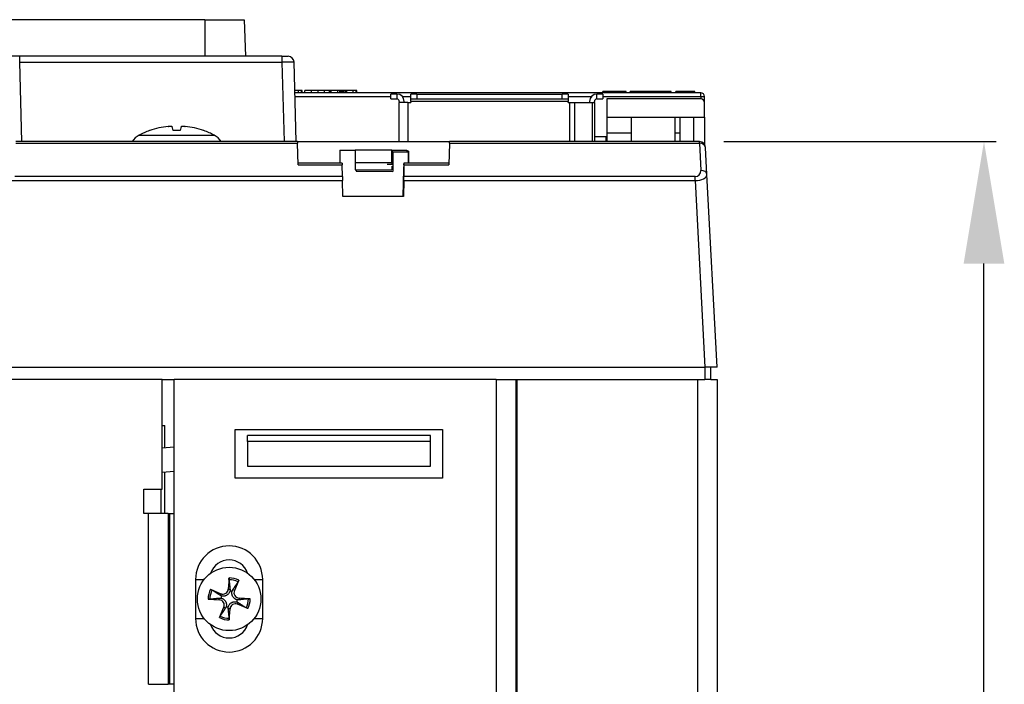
# Model space of a CAD drawing. Extents: x 2664 to 3343, y -1898 to 249.
# Tile 62 of 91: x 3043 to 3124, y -156 to -102. Entities that reach past the tile are written whole.
import ezdxf

# ---------------------------------------------------------------- set-up
doc = ezdxf.new("R2010")
doc.units = 0
doc.layers.get('DEFPOINTS').update_dxf_attribs({"color": 8, "linetype": 'CONTINUOUS'})
doc.layers.add('DIM', color=2, linetype='CONTINUOUS')
doc.styles.add('DIMEMSIONS', font='isocp.shx', dxfattribs={"bigfont": 'chineset.shx'})
doc.dimstyles.new('ISO-25', dxfattribs={"dimtxt": 5, "dimasz": 5, "dimexe": 1, "dimexo": 1, "dimgap": 1, "dimtad": 1, "dimtxsty": 'DIMEMSIONS', "dimcen": 0, "dimclrd": 2, "dimclre": 2, "dimclrt": 2, "dimazin": 3, "dimtfac": 1, "dimtmove": 0, "dimatfit": 3})

# ---------------------------------------------------------------- blocks, each defined once
blk = doc.blocks.new('*D17')
at = {"layer": 'DEFPOINTS', "color": 0}
for p in [(3098.704, -111.55), (3122.033, -111.55), (3100.148, -309.55)]:
    blk.add_point(p, dxfattribs=at)
at = {"layer": 'DIM', "color": 2}
for p, q in [((3100.704, -111.55), (3123.033, -111.55)), ((3122.033, -299.55), (3122.033, -121.55)), ((3102.148, -309.55), (3123.033, -309.55))]:
    blk.add_line(p, q, dxfattribs=at)
for points in [[(3120.366, -121.55), (3123.7, -121.55), (3122.033, -111.55)], [(3120.366, -299.55), (3123.7, -299.55), (3122.033, -309.55)]]:
    blk.add_solid(points, dxfattribs=at)
at = {"layer": 'DIM', "color": 2, "insert": (3115.033, -210.55), "char_height": 10, "attachment_point": 5, "rotation": 90, "style": 'DIMEMSIONS'}
blk.add_mtext('198', dxfattribs=at)

msp = doc.modelspace()

# ---------------------------------------------------------------- linework, layer by layer
at = {"layer": 'DIM'}
for p, q in [((3058.149, -101.55), (3028.122, -101.55)), ((3058.149, -101.55), (3058.149, -104.55)), ((3058.149, -101.55), (3061.387, -101.55)), ((3061.387, -101.55), (3061.491, -104.55)), ((3042.977, -104.55), (3041.978, -104.55)), ((3064.478, -104.55), (3042.977, -104.55)), ((3042.977, -105.036), (3042.977, -104.55)), ((3064.478, -104.55), (3064.978, -104.55)), ((3064.478, -104.55), (3064.478, -105.036)), ((3043.148, -111.55), (3042.977, -105.036)), ((3042.977, -105.036), (3064.478, -105.036)), ((3064.478, -105.036), (3064.648, -111.55)), ((3065.648, -111.55), (3065.477, -105.036)), ((3065.835, -107.35), (3065.538, -107.35)), ((3066.08, -107.35), (3065.835, -107.35)), ((3065.835, -107.55), (3065.835, -107.35)), ((3066.091, -107.35), (3066.08, -107.35)), ((3066.08, -107.55), (3066.08, -107.35)), ((3066.122, -107.35), (3066.091, -107.35)), ((3066.091, -107.55), (3066.091, -107.35)), ((3066.131, -107.35), (3066.122, -107.35)), ((3066.122, -107.55), (3066.122, -107.35)), ((3066.131, -107.55), (3066.131, -107.35)), ((3066.898, -107.35), (3066.36, -107.35)), ((3066.36, -107.55), (3066.36, -107.35)), ((3067.434, -107.35), (3066.898, -107.35)), ((3066.898, -107.55), (3066.898, -107.35)), ((3067.972, -107.35), (3067.434, -107.35)), ((3067.434, -107.55), (3067.434, -107.35)), ((3068.39, -107.35), (3067.972, -107.35)), ((3067.972, -107.55), (3067.972, -107.35)), ((3068.39, -107.55), (3068.39, -107.35)), ((3068.447, -107.35), (3068.39, -107.35)), ((3068.51, -107.35), (3068.447, -107.35)), ((3068.447, -107.55), (3068.447, -107.35)), ((3069.05, -107.35), (3068.51, -107.35)), ((3068.51, -107.55), (3068.51, -107.35)), ((3069.221, -107.35), (3069.05, -107.35)), ((3069.05, -107.55), (3069.05, -107.35)), ((3069.269, -107.35), (3069.221, -107.35)), ((3069.221, -107.55), (3069.221, -107.35)), ((3069.315, -107.35), (3069.269, -107.35)), ((3069.269, -107.55), (3069.269, -107.35)), ((3069.356, -107.35), (3069.315, -107.35)), ((3069.315, -107.55), (3069.315, -107.35)), ((3069.369, -107.35), (3069.356, -107.35)), ((3069.356, -107.55), (3069.356, -107.35)), ((3069.462, -107.35), (3069.369, -107.35)), ((3069.369, -107.55), (3069.369, -107.35)), ((3069.584, -107.35), (3069.462, -107.35)), ((3069.462, -107.55), (3069.462, -107.35)), ((3069.703, -107.35), (3069.584, -107.35)), ((3069.584, -107.55), (3069.584, -107.35)), ((3069.789, -107.35), (3069.703, -107.35)), ((3069.703, -107.55), (3069.703, -107.35)), ((3070.328, -107.35), (3069.789, -107.35)), ((3069.789, -107.55), (3069.789, -107.35)), ((3070.564, -107.35), (3070.328, -107.35)), ((3070.328, -107.55), (3070.328, -107.35)), ((3070.584, -107.35), (3070.564, -107.35)), ((3070.564, -107.55), (3070.564, -107.35)), ((3070.615, -107.35), (3070.584, -107.35)), ((3070.584, -107.55), (3070.584, -107.35)), ((3070.626, -107.35), (3070.615, -107.35)), ((3070.615, -107.55), (3070.615, -107.35)), ((3070.626, -107.55), (3070.626, -107.35)), ((3098.82, -107.55), (3065.543, -107.55)), ((3065.551, -107.85), (3073.398, -107.85)), ((3073.898, -107.65), (3073.398, -107.65)), ((3073.398, -108.05), (3073.398, -107.65)), ((3073.398, -108.05), (3073.898, -108.05)), ((3073.898, -107.65), (3073.898, -108.05)), ((3074.345, -107.85), (3075.048, -107.85)), ((3075.048, -108.05), (3075.048, -107.65)), ((3075.548, -107.65), (3075.048, -107.65)), ((3075.048, -108.25), (3075.048, -108.05)), ((3075.048, -108.05), (3075.548, -108.05)), ((3075.548, -107.65), (3087.448, -107.65)), ((3075.548, -107.65), (3075.548, -108.05)), ((3075.548, -108.05), (3087.448, -108.05)), ((3087.948, -107.65), (3087.448, -107.65)), ((3087.448, -108.05), (3087.448, -107.65)), ((3087.448, -108.05), (3087.948, -108.05)), ((3087.948, -107.65), (3087.948, -108.05)), ((3087.948, -107.85), (3089.851, -107.85)), ((3087.948, -108.05), (3087.948, -108.25)), ((3090.298, -108.05), (3090.298, -107.65)), ((3090.798, -107.65), (3090.298, -107.65)), ((3090.298, -108.05), (3090.798, -108.05)), ((3090.796, -107.45), (3090.786, -107.45)), ((3090.786, -107.55), (3090.786, -107.45)), ((3090.818, -107.45), (3090.796, -107.45)), ((3090.796, -107.55), (3090.796, -107.45)), ((3090.798, -107.65), (3090.798, -108.05)), ((3090.798, -107.85), (3098.82, -107.85)), ((3090.854, -107.45), (3090.818, -107.45)), ((3090.818, -107.55), (3090.818, -107.45)), ((3090.901, -107.45), (3090.854, -107.45)), ((3090.854, -107.55), (3090.854, -107.45)), ((3090.911, -107.45), (3090.901, -107.45)), ((3090.901, -107.55), (3090.901, -107.45)), ((3090.974, -107.45), (3090.911, -107.45)), ((3090.911, -107.55), (3090.911, -107.45)), ((3091.05, -107.45), (3090.974, -107.45)), ((3090.974, -107.55), (3090.974, -107.45)), ((3091.137, -107.45), (3091.05, -107.45)), ((3091.05, -107.55), (3091.05, -107.45)), ((3091.12, -108.05), (3091.12, -111.55)), ((3098.82, -108.05), (3091.12, -108.05)), ((3091.238, -107.45), (3091.137, -107.45)), ((3091.137, -107.55), (3091.137, -107.45)), ((3091.274, -107.45), (3091.238, -107.45)), ((3091.238, -107.55), (3091.238, -107.45)), ((3091.381, -107.45), (3091.274, -107.45)), ((3091.274, -107.55), (3091.274, -107.45)), ((3091.496, -107.45), (3091.381, -107.45)), ((3091.381, -107.55), (3091.381, -107.45)), ((3091.615, -107.45), (3091.496, -107.45)), ((3091.496, -107.55), (3091.496, -107.45)), ((3091.742, -107.45), (3091.615, -107.45)), ((3091.615, -107.55), (3091.615, -107.45)), ((3091.761, -107.45), (3091.742, -107.45)), ((3091.742, -107.55), (3091.742, -107.45)), ((3091.884, -107.45), (3091.761, -107.45)), ((3091.761, -107.55), (3091.761, -107.45)), ((3092.002, -107.45), (3091.884, -107.45)), ((3091.884, -107.55), (3091.884, -107.45)), ((3092.116, -107.45), (3092.002, -107.45)), ((3092.002, -107.55), (3092.002, -107.45)), ((3092.227, -107.45), (3092.116, -107.45)), ((3092.116, -107.55), (3092.116, -107.45)), ((3092.248, -107.45), (3092.227, -107.45)), ((3092.227, -107.55), (3092.227, -107.45)), ((3092.347, -107.45), (3092.248, -107.45)), ((3092.248, -107.55), (3092.248, -107.45)), ((3092.435, -107.45), (3092.347, -107.45)), ((3092.347, -107.55), (3092.347, -107.45)), ((3092.511, -107.45), (3092.435, -107.45)), ((3092.435, -107.55), (3092.435, -107.45)), ((3092.575, -107.45), (3092.511, -107.45)), ((3092.511, -107.55), (3092.511, -107.45)), ((3092.605, -107.45), (3092.575, -107.45)), ((3092.575, -107.55), (3092.575, -107.45)), ((3092.645, -107.45), (3092.605, -107.45)), ((3092.605, -107.55), (3092.605, -107.45)), ((3092.674, -107.45), (3092.645, -107.45)), ((3092.645, -107.55), (3092.645, -107.45)), ((3092.691, -107.45), (3092.674, -107.45)), ((3092.674, -107.55), (3092.674, -107.45)), ((3092.697, -107.45), (3092.691, -107.45)), ((3092.691, -107.55), (3092.691, -107.45)), ((3092.697, -107.55), (3092.697, -107.45)), ((3093.302, -107.45), (3093.038, -107.45)), ((3093.038, -107.55), (3093.038, -107.45)), ((3093.509, -107.45), (3093.302, -107.45)), ((3093.302, -107.55), (3093.302, -107.45)), ((3094.759, -107.45), (3093.509, -107.45)), ((3093.509, -107.55), (3093.509, -107.45)), ((3094.759, -107.55), (3094.759, -107.45)), ((3096.009, -107.45), (3094.759, -107.45)), ((3096.009, -107.55), (3096.009, -107.45)), ((3096.396, -107.45), (3096.009, -107.45)), ((3096.396, -107.55), (3096.396, -107.45)), ((3097.011, -107.45), (3096.757, -107.45)), ((3096.757, -107.55), (3096.757, -107.45)), ((3097.011, -107.55), (3097.011, -107.45)), ((3098.06, -107.45), (3097.011, -107.45)), ((3098.333, -107.45), (3098.06, -107.45)), ((3098.06, -107.55), (3098.06, -107.45)), ((3098.333, -107.55), (3098.333, -107.45)), ((3098.82, -107.85), (3098.82, -107.55)), ((3098.82, -107.85), (3099.12, -107.85)), ((3098.82, -107.85), (3098.82, -108.05)), ((3099.12, -108.35), (3099.12, -107.85)), ((3074.098, -108.25), (3074.098, -108.35)), ((3074.098, -111.55), (3074.098, -108.35)), ((3074.798, -108.35), (3074.098, -108.35)), ((3074.498, -108.35), (3074.498, -108.25)), ((3074.798, -108.35), (3075.048, -108.35)), ((3074.798, -108.35), (3074.798, -111.55)), ((3087.948, -108.25), (3075.048, -108.25)), ((3075.048, -108.25), (3075.048, -108.35)), ((3087.948, -108.35), (3087.948, -108.25)), ((3087.948, -108.35), (3088.068, -108.35)), ((3088.068, -111.55), (3088.068, -108.35)), ((3088.068, -108.35), (3088.488, -108.35)), ((3088.488, -108.35), (3089.918, -108.35)), ((3088.488, -111.55), (3088.488, -108.35)), ((3089.698, -108.25), (3089.698, -108.35)), ((3089.918, -108.35), (3090.098, -108.35)), ((3089.918, -108.35), (3089.918, -111.55)), ((3090.098, -108.35), (3090.098, -108.25)), ((3090.098, -108.35), (3090.098, -111.55)), ((3099.12, -109.55), (3099.12, -108.35)), ((3091.12, -109.55), (3093.12, -109.55)), ((3093.12, -109.55), (3096.72, -109.55)), ((3093.12, -109.55), (3093.12, -111.55)), ((3096.72, -111.55), (3096.72, -109.55)), ((3096.72, -109.55), (3098.22, -109.55)), ((3097.12, -111.55), (3097.12, -109.55)), ((3098.22, -109.55), (3098.22, -111.55)), ((3098.22, -109.55), (3099.12, -109.55)), ((3099.12, -109.55), (3099.12, -111.773)), ((3052.779, -111.02), (3058.917, -111.02)), ((3053.638, -110.643), (3053.621, -110.643)), ((3056.13, -110.636), (3055.566, -110.636)), ((3056.129, -110.643), (3055.567, -110.643)), ((3058.075, -110.643), (3058.058, -110.643)), ((3091.048, -111.15), (3090.098, -111.15)), ((3091.048, -111.55), (3091.048, -111.15)), ((3093.12, -110.842), (3091.12, -110.842)), ((3097.12, -110.842), (3096.72, -110.842)), ((3065.751, -111.55), (3042.648, -111.55)), ((3042.652, -111.687), (3065.754, -111.687)), ((3065.751, -111.55), (3078.206, -111.55)), ((3065.751, -111.55), (3065.754, -111.687)), ((3065.801, -113.46), (3065.754, -111.687)), ((3078.203, -111.687), (3078.156, -113.46)), ((3078.203, -111.687), (3078.206, -111.55)), ((3078.203, -111.687), (3098.704, -111.687)), ((3098.704, -111.55), (3078.206, -111.55)), ((3098.704, -111.687), (3098.704, -111.55)), ((3098.704, -111.687), (3098.82, -113.91)), ((3099.32, -114.246), (3099.203, -112.023)), ((3069.228, -112.25), (3069.228, -113.322)), ((3069.228, -112.25), (3070.478, -112.25)), ((3073.478, -112.25), (3070.478, -112.25)), ((3070.478, -112.25), (3070.478, -113.25)), ((3073.478, -113.25), (3073.478, -112.25)), ((3073.478, -112.25), (3074.728, -112.25)), ((3073.576, -112.378), (3073.478, -112.377)), ((3073.565, -113.39), (3073.576, -112.378)), ((3073.576, -112.378), (3073.569, -113.592)), ((3073.576, -112.378), (3074.826, -112.385)), ((3074.728, -112.25), (3074.728, -112.384)), ((3074.855, -112.324), (3074.728, -112.323)), ((3074.826, -112.385), (3074.821, -113.322)), ((3074.826, -112.385), (3074.855, -112.324)), ((3074.855, -112.324), (3074.849, -113.322)), ((3069.407, -113.322), (3065.797, -113.322)), ((3065.801, -113.46), (3069.411, -113.46)), ((3069.407, -113.322), (3069.411, -113.46)), ((3069.435, -114.408), (3069.411, -113.46)), ((3070.478, -113.25), (3073.478, -113.25)), ((3070.478, -113.25), (3070.478, -113.85)), ((3073.114, -113.387), (3073.565, -113.39)), ((3073.478, -113.25), (3073.478, -113.387)), ((3073.478, -113.557), (3073.478, -113.85)), ((3073.565, -113.39), (3073.561, -113.99)), ((3074.448, -113.809), (3074.388, -116.05)), ((3078.16, -113.322), (3074.473, -113.322)), ((3074.478, -113.46), (3078.156, -113.46)), ((3074.478, -113.46), (3074.478, -114.408)), ((3069.435, -114.408), (3042.567, -114.408)), ((3069.435, -114.408), (3069.444, -114.745)), ((3070.478, -113.85), (3073.478, -113.85)), ((3070.562, -113.85), (3070.561, -113.972)), ((3070.561, -113.972), (3073.561, -113.99)), ((3073.561, -113.99), (3073.567, -113.978)), ((3098.347, -114.408), (3074.478, -114.408)), ((3098.347, -114.745), (3098.347, -114.408)), ((3100.148, -130.05), (3099.32, -114.246)), ((3042.232, -114.745), (3069.444, -114.745)), ((3069.478, -116.05), (3069.444, -114.745)), ((3074.473, -114.745), (3074.441, -116.05)), ((3074.473, -114.745), (3098.347, -114.745)), ((3098.347, -114.745), (3099.149, -130.05)), ((3074.441, -116.05), (3069.478, -116.05)), ((2977.647, -130.05), (3099.149, -130.05)), ((3099.145, -130.05), (3099.145, -131.05)), ((3100.148, -130.05), (3099.149, -130.05)), ((3099.645, -131.05), (3099.645, -130.05)), ((3054.648, -131.05), (2994.748, -131.05)), ((3054.648, -131.05), (3055.648, -131.05)), ((3054.648, -140.05), (3054.648, -131.05)), ((3082.048, -131.05), (3055.648, -131.05)), ((3055.648, -309.55), (3055.648, -131.05)), ((3082.048, -131.05), (3082.048, -308.05)), ((3082.048, -131.05), (3083.213, -131.05)), ((3083.213, -131.05), (3099.145, -131.05)), ((3083.648, -131.05), (3083.648, -308.05)), ((3083.748, -131.05), (3083.748, -308.05)), ((3098.548, -131.05), (3098.548, -308.05)), ((3099.645, -131.05), (3099.145, -131.05)), ((3099.645, -131.05), (3100.148, -131.05)), ((3100.148, -131.05), (3100.148, -308.05)), ((3054.648, -134.827), (3054.867, -134.827)), ((3054.867, -136.63), (3054.867, -134.827)), ((3060.648, -139.15), (3060.648, -135.15)), ((3060.648, -135.15), (3077.648, -135.15)), ((3077.648, -135.15), (3077.648, -139.15)), ((3076.648, -135.65), (3061.648, -135.65)), ((3061.648, -136.15), (3061.648, -135.65)), ((3076.648, -136.15), (3061.648, -136.15)), ((3061.648, -136.15), (3061.648, -138.15)), ((3076.648, -136.15), (3076.648, -135.65)), ((3076.648, -138.15), (3076.648, -136.15)), ((3054.648, -136.645), (3055.648, -136.577)), ((3054.648, -138.648), (3055.648, -138.581)), ((3054.867, -142.05), (3054.867, -138.633)), ((3061.648, -138.15), (3076.648, -138.15)), ((3077.648, -139.15), (3060.648, -139.15)), ((3053.148, -140.05), (3054.648, -140.05)), ((3053.148, -142.05), (3053.148, -140.05)), ((3054.567, -142.05), (3054.567, -140.05)), ((3053.548, -142.05), (3053.148, -142.05)), ((3055.148, -142.05), (3053.548, -142.05)), ((3053.548, -156.05), (3053.548, -142.05)), ((3055.148, -142.05), (3055.248, -142.05)), ((3055.148, -142.05), (3055.148, -156.05)), ((3055.248, -142.05), (3055.648, -142.05)), ((3055.248, -142.05), (3055.248, -156.05)), ((3057.398, -147.45), (3058.099, -147.45)), ((3057.398, -147.45), (3057.398, -150.65)), ((3060.14, -147.327), (3060.076, -148.24)), ((3060.94, -147.52), (3060.581, -148.362)), ((3062.197, -147.45), (3062.898, -147.45)), ((3062.898, -150.65), (3062.898, -147.45)), ((3058.618, -148.257), (3059.46, -148.617)), ((3060.076, -148.24), (3060.22, -148.25)), ((3060.581, -148.362), (3060.448, -148.305)), ((3058.425, -149.057), (3059.339, -149.121)), ((3059.339, -149.121), (3059.349, -148.977)), ((3059.46, -148.617), (3059.404, -148.75)), ((3060.957, -148.978), (3060.947, -149.122)), ((3061.871, -149.042), (3060.957, -148.978)), ((3059.356, -150.579), (3059.715, -149.737)), ((3059.715, -149.737), (3059.848, -149.794)), ((3060.22, -149.859), (3060.076, -149.849)), ((3060.155, -150.772), (3060.22, -149.859)), ((3060.836, -149.482), (3060.892, -149.349)), ((3061.678, -149.842), (3060.836, -149.482)), ((3057.398, -150.65), (3058.099, -150.65)), ((3062.197, -150.65), (3062.898, -150.65)), ((3053.548, -156.05), (3055.148, -156.05)), ((3055.248, -156.05), (3055.148, -156.05)), ((3055.648, -156.05), (3055.248, -156.05))]:
    msp.add_line(p, q, dxfattribs=at)
at = {"layer": 'DIM', "flags": 128}
for points in [[(3055.145, -110.299), (3055.165, -110.297), (3055.184, -110.295), (3055.204, -110.294), (3055.224, -110.292), (3055.243, -110.291), (3055.262, -110.289), (3055.281, -110.288), (3055.299, -110.288), (3055.316, -110.287), (3055.332, -110.286), (3055.348, -110.286), (3055.362, -110.286), (3055.376, -110.286), (3055.388, -110.286), (3055.4, -110.287), (3055.411, -110.287), (3055.422, -110.288), (3055.431, -110.289), (3055.439, -110.291), (3055.445, -110.292), (3055.451, -110.294), (3055.455, -110.295), (3055.458, -110.297), (3055.46, -110.299)], [(3056.236, -110.299), (3056.238, -110.297), (3056.241, -110.295), (3056.245, -110.294), (3056.25, -110.292), (3056.257, -110.291), (3056.265, -110.289), (3056.274, -110.288), (3056.284, -110.288), (3056.295, -110.287), (3056.307, -110.286), (3056.32, -110.286), (3056.334, -110.286), (3056.348, -110.286), (3056.363, -110.286), (3056.379, -110.287), (3056.396, -110.287), (3056.414, -110.288), (3056.432, -110.289), (3056.451, -110.291), (3056.471, -110.292), (3056.491, -110.294), (3056.511, -110.295), (3056.531, -110.297), (3056.551, -110.299)], [(3060.138, -147.468), (3060.138, -147.465), (3060.138, -147.461), (3060.137, -147.457), (3060.137, -147.452), (3060.137, -147.448), (3060.137, -147.443), (3060.137, -147.438), (3060.137, -147.433), (3060.137, -147.428), (3060.137, -147.422), (3060.137, -147.416), (3060.137, -147.41), (3060.137, -147.403), (3060.137, -147.397), (3060.137, -147.39), (3060.137, -147.384), (3060.138, -147.377), (3060.138, -147.37), (3060.138, -147.363), (3060.139, -147.356), (3060.139, -147.348), (3060.14, -147.341), (3060.14, -147.334), (3060.14, -147.327)], [(3060.138, -147.468), (3060.143, -147.513), (3060.148, -147.557), (3060.152, -147.599), (3060.156, -147.64), (3060.161, -147.68), (3060.165, -147.718), (3060.169, -147.756), (3060.172, -147.792), (3060.176, -147.827), (3060.18, -147.861), (3060.183, -147.894), (3060.187, -147.926), (3060.19, -147.957), (3060.193, -147.987), (3060.196, -148.017), (3060.199, -148.046), (3060.202, -148.074), (3060.205, -148.101), (3060.208, -148.127), (3060.21, -148.153), (3060.213, -148.178), (3060.215, -148.203), (3060.218, -148.227), (3060.22, -148.25)], [(3060.448, -148.305), (3060.461, -148.285), (3060.474, -148.265), (3060.487, -148.245), (3060.501, -148.223), (3060.515, -148.202), (3060.53, -148.179), (3060.545, -148.156), (3060.56, -148.133), (3060.576, -148.109), (3060.592, -148.084), (3060.609, -148.058), (3060.626, -148.032), (3060.644, -148.005), (3060.662, -147.977), (3060.68, -147.948), (3060.7, -147.919), (3060.719, -147.889), (3060.74, -147.857), (3060.761, -147.825), (3060.783, -147.792), (3060.805, -147.757), (3060.829, -147.721), (3060.853, -147.685), (3060.878, -147.647)], [(3060.94, -147.52), (3060.937, -147.526), (3060.934, -147.533), (3060.931, -147.539), (3060.928, -147.546), (3060.925, -147.553), (3060.923, -147.559), (3060.92, -147.566), (3060.917, -147.572), (3060.914, -147.578), (3060.911, -147.584), (3060.908, -147.589), (3060.906, -147.595), (3060.903, -147.601), (3060.9, -147.606), (3060.897, -147.611), (3060.895, -147.616), (3060.893, -147.621), (3060.89, -147.625), (3060.888, -147.629), (3060.886, -147.633), (3060.884, -147.637), (3060.881, -147.64), (3060.879, -147.644), (3060.878, -147.647)], [(3058.618, -148.257), (3058.625, -148.26), (3058.631, -148.263), (3058.638, -148.266), (3058.645, -148.269), (3058.651, -148.272), (3058.658, -148.275), (3058.664, -148.278), (3058.67, -148.281), (3058.676, -148.284), (3058.682, -148.286), (3058.688, -148.289), (3058.693, -148.292), (3058.699, -148.295), (3058.704, -148.297), (3058.71, -148.3), (3058.715, -148.303), (3058.719, -148.305), (3058.723, -148.307), (3058.727, -148.31), (3058.731, -148.312), (3058.735, -148.314), (3058.739, -148.316), (3058.742, -148.318), (3058.745, -148.32)], [(3059.404, -148.75), (3059.384, -148.737), (3059.364, -148.724), (3059.343, -148.71), (3059.322, -148.696), (3059.3, -148.682), (3059.278, -148.668), (3059.255, -148.653), (3059.231, -148.637), (3059.207, -148.622), (3059.182, -148.605), (3059.157, -148.589), (3059.13, -148.572), (3059.103, -148.554), (3059.075, -148.536), (3059.047, -148.517), (3059.017, -148.498), (3058.987, -148.478), (3058.956, -148.458), (3058.923, -148.436), (3058.89, -148.415), (3058.855, -148.392), (3058.82, -148.369), (3058.783, -148.345), (3058.745, -148.32)], [(3060.219, -148.389), (3060.209, -148.424), (3060.197, -148.458), (3060.182, -148.492), (3060.166, -148.525), (3060.147, -148.557), (3060.126, -148.588), (3060.104, -148.618), (3060.079, -148.646), (3060.053, -148.673), (3060.024, -148.698), (3059.994, -148.722), (3059.961, -148.743), (3059.927, -148.763), (3059.892, -148.779), (3059.856, -148.793), (3059.82, -148.805), (3059.784, -148.814), (3059.747, -148.82), (3059.71, -148.824), (3059.673, -148.826), (3059.636, -148.826), (3059.6, -148.823), (3059.563, -148.819), (3059.528, -148.812)], [(3060.22, -148.25), (3060.221, -148.256), (3060.222, -148.262), (3060.222, -148.268), (3060.222, -148.274), (3060.223, -148.28), (3060.223, -148.286), (3060.223, -148.292), (3060.223, -148.298), (3060.224, -148.304), (3060.224, -148.309), (3060.224, -148.315), (3060.224, -148.321), (3060.224, -148.327), (3060.223, -148.333), (3060.223, -148.338), (3060.223, -148.344), (3060.223, -148.35), (3060.222, -148.355), (3060.222, -148.361), (3060.221, -148.367), (3060.221, -148.372), (3060.22, -148.378), (3060.22, -148.383), (3060.219, -148.389)], [(3060.809, -149.121), (3060.774, -149.111), (3060.739, -149.098), (3060.705, -149.084), (3060.672, -149.067), (3060.64, -149.049), (3060.609, -149.028), (3060.58, -149.005), (3060.551, -148.981), (3060.524, -148.954), (3060.499, -148.926), (3060.476, -148.895), (3060.454, -148.862), (3060.435, -148.828), (3060.418, -148.793), (3060.404, -148.758), (3060.393, -148.722), (3060.384, -148.686), (3060.377, -148.649), (3060.373, -148.612), (3060.371, -148.575), (3060.372, -148.538), (3060.374, -148.501), (3060.379, -148.465), (3060.386, -148.429)], [(3060.386, -148.429), (3060.388, -148.424), (3060.39, -148.419), (3060.392, -148.414), (3060.394, -148.408), (3060.396, -148.403), (3060.398, -148.398), (3060.401, -148.393), (3060.403, -148.387), (3060.405, -148.382), (3060.408, -148.377), (3060.41, -148.372), (3060.413, -148.367), (3060.415, -148.361), (3060.418, -148.356), (3060.421, -148.351), (3060.424, -148.346), (3060.426, -148.341), (3060.429, -148.336), (3060.432, -148.331), (3060.435, -148.325), (3060.438, -148.32), (3060.441, -148.315), (3060.445, -148.31), (3060.448, -148.305)], [(3058.567, -149.059), (3058.563, -149.06), (3058.559, -149.06), (3058.555, -149.06), (3058.551, -149.06), (3058.546, -149.061), (3058.542, -149.061), (3058.537, -149.061), (3058.532, -149.061), (3058.526, -149.061), (3058.52, -149.061), (3058.514, -149.061), (3058.508, -149.061), (3058.502, -149.061), (3058.495, -149.061), (3058.489, -149.06), (3058.482, -149.06), (3058.476, -149.06), (3058.469, -149.06), (3058.461, -149.059), (3058.454, -149.059), (3058.447, -149.058), (3058.439, -149.058), (3058.432, -149.058), (3058.425, -149.057)], [(3058.567, -149.059), (3058.612, -149.055), (3058.656, -149.05), (3058.698, -149.045), (3058.739, -149.041), (3058.778, -149.037), (3058.817, -149.033), (3058.854, -149.029), (3058.89, -149.025), (3058.925, -149.021), (3058.959, -149.018), (3058.992, -149.014), (3059.024, -149.011), (3059.055, -149.008), (3059.086, -149.005), (3059.115, -149.001), (3059.144, -148.998), (3059.172, -148.996), (3059.199, -148.993), (3059.226, -148.99), (3059.252, -148.987), (3059.277, -148.985), (3059.301, -148.982), (3059.325, -148.98), (3059.349, -148.977)], [(3059.349, -148.977), (3059.355, -148.977), (3059.361, -148.976), (3059.367, -148.976), (3059.373, -148.975), (3059.378, -148.975), (3059.384, -148.975), (3059.39, -148.974), (3059.396, -148.974), (3059.402, -148.974), (3059.408, -148.974), (3059.414, -148.974), (3059.419, -148.974), (3059.425, -148.974), (3059.431, -148.974), (3059.437, -148.974), (3059.442, -148.975), (3059.448, -148.975), (3059.454, -148.975), (3059.459, -148.976), (3059.465, -148.976), (3059.471, -148.977), (3059.476, -148.977), (3059.482, -148.978), (3059.487, -148.978)], [(3059.528, -148.812), (3059.522, -148.81), (3059.517, -148.808), (3059.512, -148.806), (3059.507, -148.804), (3059.501, -148.801), (3059.496, -148.799), (3059.491, -148.797), (3059.486, -148.795), (3059.481, -148.792), (3059.475, -148.79), (3059.47, -148.787), (3059.465, -148.785), (3059.46, -148.782), (3059.455, -148.779), (3059.45, -148.777), (3059.444, -148.774), (3059.439, -148.771), (3059.434, -148.768), (3059.429, -148.765), (3059.424, -148.762), (3059.419, -148.759), (3059.414, -148.756), (3059.409, -148.753), (3059.404, -148.75)], [(3059.487, -148.978), (3059.522, -148.989), (3059.557, -149.001), (3059.591, -149.015), (3059.624, -149.032), (3059.656, -149.051), (3059.687, -149.071), (3059.716, -149.094), (3059.745, -149.118), (3059.771, -149.145), (3059.797, -149.173), (3059.82, -149.204), (3059.842, -149.237), (3059.861, -149.271), (3059.878, -149.306), (3059.892, -149.341), (3059.903, -149.377), (3059.912, -149.414), (3059.919, -149.45), (3059.923, -149.487), (3059.925, -149.524), (3059.924, -149.561), (3059.922, -149.598), (3059.917, -149.634), (3059.91, -149.67)], [(3060.077, -149.71), (3060.087, -149.675), (3060.099, -149.641), (3060.114, -149.607), (3060.13, -149.574), (3060.149, -149.542), (3060.17, -149.511), (3060.192, -149.481), (3060.217, -149.453), (3060.243, -149.426), (3060.272, -149.401), (3060.302, -149.377), (3060.335, -149.356), (3060.369, -149.337), (3060.404, -149.32), (3060.44, -149.306), (3060.476, -149.295), (3060.512, -149.286), (3060.549, -149.279), (3060.586, -149.275), (3060.623, -149.273), (3060.66, -149.273), (3060.696, -149.276), (3060.733, -149.281), (3060.768, -149.287)], [(3060.768, -149.287), (3060.774, -149.289), (3060.779, -149.291), (3060.784, -149.293), (3060.789, -149.296), (3060.794, -149.298), (3060.8, -149.3), (3060.805, -149.302), (3060.81, -149.305), (3060.815, -149.307), (3060.821, -149.309), (3060.826, -149.312), (3060.831, -149.314), (3060.836, -149.317), (3060.841, -149.32), (3060.846, -149.322), (3060.852, -149.325), (3060.857, -149.328), (3060.862, -149.331), (3060.867, -149.334), (3060.872, -149.337), (3060.877, -149.34), (3060.882, -149.343), (3060.887, -149.346), (3060.892, -149.349)], [(3060.947, -149.122), (3060.941, -149.123), (3060.935, -149.123), (3060.929, -149.124), (3060.923, -149.124), (3060.918, -149.124), (3060.912, -149.125), (3060.906, -149.125), (3060.9, -149.125), (3060.894, -149.125), (3060.888, -149.125), (3060.882, -149.125), (3060.877, -149.125), (3060.871, -149.125), (3060.865, -149.125), (3060.859, -149.125), (3060.854, -149.125), (3060.848, -149.124), (3060.842, -149.124), (3060.837, -149.123), (3060.831, -149.123), (3060.825, -149.122), (3060.82, -149.122), (3060.814, -149.121), (3060.809, -149.121)], [(3061.729, -149.04), (3061.684, -149.045), (3061.64, -149.049), (3061.598, -149.054), (3061.557, -149.058), (3061.517, -149.062), (3061.479, -149.066), (3061.442, -149.07), (3061.406, -149.074), (3061.371, -149.078), (3061.337, -149.081), (3061.304, -149.085), (3061.272, -149.088), (3061.24, -149.091), (3061.21, -149.095), (3061.181, -149.098), (3061.152, -149.101), (3061.124, -149.104), (3061.097, -149.106), (3061.07, -149.109), (3061.044, -149.112), (3061.019, -149.115), (3060.995, -149.117), (3060.971, -149.12), (3060.947, -149.122)], [(3061.729, -149.04), (3061.733, -149.04), (3061.737, -149.039), (3061.741, -149.039), (3061.745, -149.039), (3061.75, -149.039), (3061.754, -149.038), (3061.759, -149.038), (3061.764, -149.038), (3061.77, -149.038), (3061.776, -149.038), (3061.782, -149.038), (3061.788, -149.038), (3061.794, -149.038), (3061.801, -149.039), (3061.807, -149.039), (3061.814, -149.039), (3061.82, -149.039), (3061.827, -149.04), (3061.835, -149.04), (3061.842, -149.04), (3061.849, -149.041), (3061.857, -149.041), (3061.864, -149.042), (3061.871, -149.042)], [(3059.848, -149.794), (3059.835, -149.814), (3059.822, -149.834), (3059.809, -149.855), (3059.795, -149.876), (3059.781, -149.898), (3059.766, -149.92), (3059.751, -149.943), (3059.736, -149.966), (3059.72, -149.991), (3059.704, -150.015), (3059.687, -150.041), (3059.67, -150.067), (3059.652, -150.094), (3059.634, -150.122), (3059.616, -150.151), (3059.596, -150.18), (3059.576, -150.211), (3059.556, -150.242), (3059.535, -150.274), (3059.513, -150.308), (3059.491, -150.342), (3059.467, -150.378), (3059.443, -150.414), (3059.418, -150.453)], [(3059.91, -149.67), (3059.908, -149.675), (3059.906, -149.68), (3059.904, -149.686), (3059.902, -149.691), (3059.9, -149.696), (3059.898, -149.701), (3059.895, -149.707), (3059.893, -149.712), (3059.891, -149.717), (3059.888, -149.722), (3059.886, -149.727), (3059.883, -149.733), (3059.881, -149.738), (3059.878, -149.743), (3059.875, -149.748), (3059.872, -149.753), (3059.87, -149.758), (3059.867, -149.763), (3059.864, -149.769), (3059.861, -149.774), (3059.858, -149.779), (3059.854, -149.784), (3059.851, -149.789), (3059.848, -149.794)], [(3060.076, -149.849), (3060.075, -149.843), (3060.074, -149.837), (3060.074, -149.831), (3060.074, -149.825), (3060.073, -149.819), (3060.073, -149.813), (3060.073, -149.807), (3060.072, -149.801), (3060.072, -149.796), (3060.072, -149.79), (3060.072, -149.784), (3060.072, -149.778), (3060.072, -149.772), (3060.073, -149.767), (3060.073, -149.761), (3060.073, -149.755), (3060.073, -149.749), (3060.074, -149.744), (3060.074, -149.738), (3060.075, -149.732), (3060.075, -149.727), (3060.076, -149.721), (3060.076, -149.716), (3060.077, -149.71)], [(3060.158, -150.631), (3060.153, -150.586), (3060.148, -150.542), (3060.144, -150.5), (3060.139, -150.459), (3060.135, -150.419), (3060.131, -150.381), (3060.127, -150.343), (3060.124, -150.307), (3060.12, -150.272), (3060.116, -150.238), (3060.113, -150.205), (3060.109, -150.173), (3060.106, -150.142), (3060.103, -150.112), (3060.1, -150.082), (3060.097, -150.054), (3060.094, -150.026), (3060.091, -149.998), (3060.088, -149.972), (3060.086, -149.946), (3060.083, -149.921), (3060.08, -149.896), (3060.078, -149.872), (3060.076, -149.849)], [(3060.892, -149.349), (3060.912, -149.362), (3060.932, -149.375), (3060.953, -149.389), (3060.974, -149.403), (3060.996, -149.417), (3061.018, -149.432), (3061.041, -149.446), (3061.065, -149.462), (3061.089, -149.478), (3061.114, -149.494), (3061.139, -149.51), (3061.166, -149.528), (3061.193, -149.545), (3061.22, -149.563), (3061.249, -149.582), (3061.279, -149.601), (3061.309, -149.621), (3061.34, -149.642), (3061.373, -149.663), (3061.406, -149.684), (3061.44, -149.707), (3061.476, -149.73), (3061.513, -149.754), (3061.551, -149.779)], [(3061.678, -149.842), (3061.671, -149.839), (3061.665, -149.836), (3061.658, -149.833), (3061.651, -149.83), (3061.645, -149.827), (3061.638, -149.824), (3061.632, -149.821), (3061.626, -149.818), (3061.62, -149.816), (3061.614, -149.813), (3061.608, -149.81), (3061.602, -149.807), (3061.597, -149.804), (3061.591, -149.802), (3061.586, -149.799), (3061.581, -149.797), (3061.577, -149.794), (3061.573, -149.792), (3061.568, -149.79), (3061.565, -149.787), (3061.561, -149.785), (3061.557, -149.783), (3061.554, -149.781), (3061.551, -149.779)], [(3059.356, -150.579), (3059.359, -150.573), (3059.361, -150.566), (3059.364, -150.56), (3059.367, -150.553), (3059.37, -150.546), (3059.373, -150.54), (3059.376, -150.533), (3059.379, -150.527), (3059.382, -150.521), (3059.385, -150.516), (3059.387, -150.51), (3059.39, -150.504), (3059.393, -150.498), (3059.396, -150.493), (3059.398, -150.488), (3059.401, -150.483), (3059.403, -150.478), (3059.406, -150.474), (3059.408, -150.47), (3059.41, -150.466), (3059.412, -150.462), (3059.414, -150.459), (3059.416, -150.456), (3059.418, -150.453)], [(3060.158, -150.631), (3060.158, -150.634), (3060.158, -150.638), (3060.159, -150.642), (3060.159, -150.647), (3060.159, -150.651), (3060.159, -150.656), (3060.159, -150.661), (3060.159, -150.666), (3060.159, -150.671), (3060.159, -150.677), (3060.159, -150.683), (3060.159, -150.69), (3060.159, -150.696), (3060.159, -150.702), (3060.159, -150.709), (3060.159, -150.715), (3060.158, -150.722), (3060.158, -150.729), (3060.158, -150.736), (3060.157, -150.743), (3060.157, -150.751), (3060.156, -150.758), (3060.156, -150.765), (3060.155, -150.772)]]:
    msp.add_lwpolyline(points, dxfattribs=at)
at = {"layer": 'DIM'}
msp.add_circle((3060.148, -149.05), 2.6, dxfattribs=at)
for centre, radius, start, end in [((3064.978, -105.05), 0.5, 1.5, 90), ((3073.898, -108.25), 0.6, 0, 90), ((3073.898, -108.25), 0.2, 0, 90), ((3090.298, -108.25), 0.6, 90, 180), ((3090.298, -108.25), 0.2, 90, 180), ((3098.82, -107.85), 0.3, 0, 90), ((3098.82, -108.35), 0.3, 0, 90), ((3053.535, -112.43), 1.6, 118.17273, 146.61104), ((3055.848, -116.75), 6.5, 110.03961, 118.17273), ((3053.663, -110.76), 0.125, 91.81483, 110.03961), ((3058.033, -110.76), 0.125, 69.96039, 88.18517), ((3055.848, -116.75), 6.5, 61.82727, 69.96039), ((3058.161, -112.43), 1.6, 33.38896, 61.82727), ((3098.704, -112.05), 0.5, 3, 90), ((3060.148, -147.45), 2.75, 0, 180), ((3060.148, -147.45), 1.6, 18.68182, 161.31818), ((3060.148, -149.05), 1.581, 62.5235, 90.35323), ((3060.148, -149.05), 1.723, 62.62697, 90.24975), ((3060.148, -149.05), 1.723, 152.62697, 180.24975), ((3060.148, -149.05), 1.581, 152.5235, 180.35323), ((3059.634, -148.209), 0.443, 246.88684, 355.98989), ((3060.148, -149.05), 0.664, 69.01989, 83.85684), ((3060.988, -148.536), 0.443, 156.88684, 265.98989), ((3059.308, -149.563), 0.443, 336.88684, 85.98989), ((3060.148, -149.05), 0.664, 159.01989, 173.85684), ((3060.148, -149.05), 0.664, 339.01989, 353.85684), ((3060.148, -149.05), 1.581, 332.5235, 0.35323), ((3060.148, -149.05), 1.723, 332.62697, 0.24975), ((3060.148, -149.05), 0.664, 249.01989, 263.85684), ((3060.662, -149.89), 0.443, 66.88684, 175.98989), ((3060.148, -150.65), 2.75, 180, 0), ((3060.148, -149.05), 1.723, 242.62697, 270.24975), ((3060.148, -149.05), 1.581, 242.5235, 270.35323), ((3060.148, -150.65), 1.6, 198.68182, 341.31818)]:
    msp.add_arc(centre, radius, start, end, dxfattribs=at)
for centre, major_axis, ratio, start_param, end_param in [((3064.477, -105.05), (1, 0.013), 0.013082, 0.000171, 1.570282), ((3055.855, -116.737), (5.608, -3.283), 0.994887, 2.207749, 2.446734), ((3055.988, -116.737), (-0.567, 6.474), 0.051018, 5.934603, 6.173587), ((3055.708, -116.737), (0.567, 6.474), 0.051018, 0.109598, 0.348583), ((3055.841, -116.737), (5.608, 3.283), 0.994887, 0.694859, 0.933843), ((3098.704, -112.05), (0.499, 0.026), 0.724903, 0, 1.532824), ((3074.46, -113.822), (-0.013, -0.5), 0.024832, 2.383025, 4.68686), ((3074.46, -114.771), (-0.013, -0.5), 0.024832, 1.623807, 2.383025), ((3098.32, -113.908), (-0.373, 0.354), 0.946369, 2.357564, 3.925621), ((3098.32, -114.271), (1, 0.017), 0.474087, 4.731994, 6.300052), ((3098.82, -114.272), (0.499, 0.026), 0.724903, 0, 1.532824)]:
    msp.add_ellipse(centre, major_axis=major_axis, ratio=ratio, start_param=start_param, end_param=end_param, dxfattribs=at)

# ---------------------------------------------------------------- dimensions: what is measured, and where the dimension line sits
dim = msp.add_linear_dim(base=(3122.033, -111.55), p1=(3100.148, -309.55), p2=(3098.704, -111.55), angle=90, dimstyle='ISO-25', override={"dimtxt": 10, "dimasz": 10, "dimexo": 2, "dimgap": 2}, dxfattribs=at)
dim.commit()
dim.dimension.update_dxf_attribs({"geometry": '*D17', "text_midpoint": (3115.033, -210.55)})

doc.saveas('drawing.dxf')
